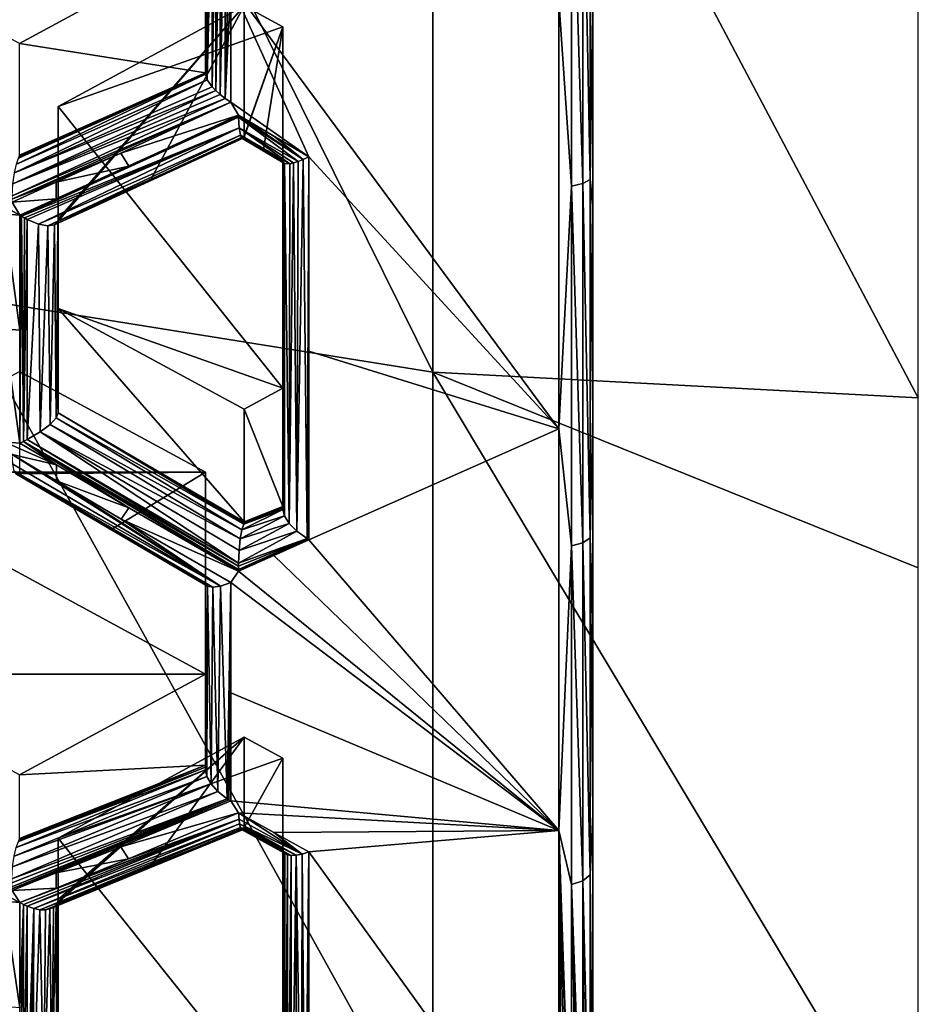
# Model space of a CAD drawing. Header units: metres. Extents: x -27 to 80, y -171 to 27.
# Tile 14 of 117: x -3 to 0, y -164 to -161. Entities that reach past the tile are written whole.
import ezdxf

# ---------------------------------------------------------------- set-up
doc = ezdxf.new("R2010")
doc.units = ezdxf.units.M
doc.layers.add('solid_509380_SW0003', color=7, linetype='CONTINUOUS')

msp = doc.modelspace()

# ---------------------------------------------------------------- linework, layer by layer
at = {"layer": 'solid_509380_SW0003'}
for points in [[(-1.05, -164.431061, 222.150513), (-1.05, -156.373215, 218.630753), (-1.05, -156.18457, 219.149033)], [(-1.05, -164.431061, 222.150513), (-1.05, -156.18457, 219.149033), (1.05, -164.431061, 222.150513)], [(1.05, -156.18457, 219.149033), (1.05, -164.431061, 222.150513), (-1.05, -156.18457, 219.149033)], [(-1.05, -164.431061, 222.150513), (-1.05, -157.866531, 218.679565), (-1.05, -156.373215, 218.630753)], [(-1.05, -164.431061, 222.150513), (-1.05, -158.610275, 218.774857), (-1.05, -157.866531, 218.679565)], [(-1.05, -164.431061, 222.150513), (-1.05, -159.346786, 218.917099), (-1.05, -158.610275, 218.774857)], [(-1.566314, -162.019165, 245.080048), (-1.566314, -159.139847, 248.626984), (-3.105829, -158.911575, 248.422852)], [(-3.105829, -161.772476, 244.898605), (-1.566314, -162.019165, 245.080048), (-3.105829, -158.911575, 248.422852)], [(0, -162.101868, 245.140884), (0, -160.05072, 247.737091), (-1.566314, -159.139847, 248.626984)], [(-1.566314, -162.019165, 245.080048), (0, -162.101868, 245.140884), (-1.566314, -159.139847, 248.626984)], [(-1.05, -164.431061, 222.150513), (-1.05, -160.072571, 219.105606), (-1.05, -159.346786, 218.917099)], [(-1.05, -164.431061, 222.150513), (-1.05, -160.784698, 219.339554), (-1.05, -160.072571, 219.105606)], [(-1.118612, -160.203217, 219.045547), (-1.118612, -161.419128, 219.488098), (-1.159664, -160.818741, 219.246033)], [(-1.082824, -160.197159, 219.065506), (-1.082824, -161.410934, 219.507294), (-1.118612, -160.203217, 219.045547)], [(-1.082824, -161.410934, 219.507294), (-1.118612, -161.419128, 219.488098), (-1.118612, -160.203217, 219.045547)], [(-1.058565, -160.187393, 219.097641), (-1.058565, -161.397751, 219.538177), (-1.082824, -160.197159, 219.065506)], [(-1.058565, -161.397751, 219.538177), (-1.082824, -161.410934, 219.507294), (-1.082824, -160.197159, 219.065506)], [(-1.05, -160.784698, 219.339554), (-1.058565, -161.397751, 219.538177), (-1.058565, -160.187393, 219.097641)], [(-2.236281, -160.390396, 219.263), (-2.23628, -161.135956, 219.534363), (-2.252621, -161.123474, 219.538132)], [(-2.25262, -160.397537, 219.273911), (-2.236281, -160.390396, 219.263), (-2.252621, -161.123474, 219.538132)], [(-2.236281, -160.390396, 219.263), (-2.218488, -160.381836, 219.254852), (-2.23628, -161.135956, 219.534363)], [(-2.218488, -160.381836, 219.254852), (-2.218488, -160.767197, 219.387634), (-2.23628, -161.135956, 219.534363)], [(-2.3, -160.404007, 219.37204), (-2.3, -161.053116, 219.614944), (-2.3, -160.402069, 219.377975)], [(-2.3, -160.633331, 220.76825), (-2.3, -160.402069, 219.377975), (-2.3, -161.053116, 219.614944)], [(-2.3, -160.404007, 219.37204), (-2.3, -161.05545, 219.609146), (-2.3, -161.053116, 219.614944)], [(-2.3, -160.404007, 219.37204), (-2.3, -160.405487, 219.366043), (-2.3, -161.05545, 219.609146)], [(-2.3, -160.405487, 219.366043), (-2.3, -161.058167, 219.603607), (-2.3, -161.05545, 219.609146)], [(-2.3, -160.733582, 219.47998), (-2.3, -161.058167, 219.603607), (-2.3, -160.405487, 219.366043)], [(-2.294852, -160.409286, 219.333939), (-2.294852, -161.075882, 219.576569), (-2.3, -161.058167, 219.603607)], [(-2.294852, -160.409286, 219.333939), (-2.3, -161.058167, 219.603607), (-2.3, -160.733582, 219.47998)], [(-2.278983, -160.406876, 219.301926), (-2.278983, -161.098328, 219.553589), (-2.294852, -161.075882, 219.576569)], [(-2.294852, -160.409286, 219.333939), (-2.278983, -160.406876, 219.301926), (-2.294852, -161.075882, 219.576569)], [(-2.267009, -160.403076, 219.287094), (-2.267009, -161.110748, 219.544678), (-2.278983, -161.098328, 219.553589)], [(-2.278983, -160.406876, 219.301926), (-2.267009, -160.403076, 219.287094), (-2.278983, -161.098328, 219.553589)], [(-2.25262, -160.397537, 219.273911), (-2.252621, -161.123474, 219.538132), (-2.267009, -161.110748, 219.544678)], [(-2.267009, -160.403076, 219.287094), (-2.25262, -160.397537, 219.273911), (-2.267009, -161.110748, 219.544678)], [(-3.5, -160.633331, 220.76825), (-2.3, -160.633331, 220.76825), (-2.9, -160.958862, 220.886734)], [(-2.9, -160.958862, 220.886734), (-2.3, -160.633331, 220.76825), (-2.3, -161.053116, 219.614944)], [(-2.218488, -160.767197, 219.387634), (-2.218488, -161.147751, 219.53363), (-2.23628, -161.135956, 219.534363)], [(-2.218488, -160.767197, 219.387634), (-1.159664, -160.818741, 219.246033), (-1.159664, -162.202118, 219.851105)], [(-1.966387, -161.324661, 219.558258), (-2.218488, -160.767197, 219.387634), (-1.159664, -162.202118, 219.851105)], [(-1.966387, -161.324661, 219.558258), (-2.218488, -161.147751, 219.53363), (-2.218488, -160.767197, 219.387634)], [(-1.05, -160.784698, 219.339554), (-1.05, -161.480606, 219.618088), (-1.058565, -161.397751, 219.538177)], [(-1.05, -164.431061, 222.150513), (-1.05, -161.480606, 219.618088), (-1.05, -160.784698, 219.339554)], [(-2.175, -160.836792, 220.8423), (-2.775429, -161.528809, 219.954559), (-2.776709, -161.532623, 219.946243)], [(-2.175, -160.836792, 220.8423), (-2.776709, -161.532623, 219.946243), (-2.476829, -161.39743, 219.811462)], [(-2.175, -160.836792, 220.8423), (-2.775, -161.525406, 219.963181), (-2.775429, -161.528809, 219.954559)], [(-2.775, -161.162308, 220.960785), (-2.775, -161.525406, 219.963181), (-2.175, -160.836792, 220.8423)], [(-2.775, -161.162308, 220.960785), (-2.175, -160.836792, 220.8423), (-2.05, -160.904602, 220.866989)], [(-2.175, -160.836792, 220.8423), (-2.476829, -161.39743, 219.811462), (-2.175, -161.257614, 219.686081)], [(-2.175, -160.836792, 220.8423), (-2.175, -161.257614, 219.686081), (-2.05, -160.904602, 220.866989)], [(-1.118612, -161.419128, 219.488098), (-1.159664, -162.202118, 219.851105), (-1.159664, -160.818741, 219.246033)], [(-2.775, -161.162308, 220.960785), (-2.05, -160.904602, 220.866989), (-2.05, -162.071045, 221.291534)], [(-2.05, -160.904602, 220.866989), (-2.175, -161.257614, 219.686081), (-2.175423, -161.260574, 219.677261)], [(-2.05, -160.904602, 220.866989), (-2.175423, -161.260574, 219.677261), (-2.113362, -161.300674, 219.671814)], [(-2.05, -160.904602, 220.866989), (-2.113362, -161.300674, 219.671814), (-2.05, -161.338257, 219.675552)], [(-2.05, -162.071045, 221.291534), (-2.05, -160.904602, 220.866989), (-2.05, -161.338257, 219.675552)], [(-2.9, -160.958862, 220.886734), (-2.3, -161.053116, 219.614944), (-2.9, -161.318726, 219.89801)], [(-2.3, -161.058167, 219.603607), (-2.910275, -161.347733, 219.851974), (-2.90298, -161.328659, 219.875732)], [(-2.3, -161.058167, 219.603607), (-2.294852, -161.075882, 219.576569), (-2.910275, -161.347733, 219.851974)], [(-2.90298, -161.328659, 219.875732), (-2.3, -161.053116, 219.614944), (-2.602469, -161.193207, 219.740631)], [(-2.900755, -161.32338, 219.886505), (-2.3, -161.053116, 219.614944), (-2.90298, -161.328659, 219.875732)], [(-2.3, -161.05545, 219.609146), (-2.90298, -161.328659, 219.875732), (-2.602469, -161.193207, 219.740631)], [(-2.3, -161.05545, 219.609146), (-2.3, -161.058167, 219.603607), (-2.90298, -161.328659, 219.875732)], [(-2.9, -161.318726, 219.89801), (-2.3, -161.053116, 219.614944), (-2.900755, -161.32338, 219.886505)], [(-2.3, -161.05545, 219.609146), (-2.602469, -161.193207, 219.740631), (-2.3, -161.053116, 219.614944)], [(-2.294852, -161.075882, 219.576569), (-2.916795, -161.376007, 219.835022), (-2.910275, -161.347733, 219.851974)], [(-2.294852, -161.075882, 219.576569), (-2.278983, -161.098328, 219.553589), (-2.916795, -161.376007, 219.835022)], [(-2.267009, -161.110748, 219.544678), (-2.9217, -161.411346, 219.827637), (-2.916795, -161.376007, 219.835022)], [(-2.267009, -161.110748, 219.544678), (-2.252621, -161.123474, 219.538132), (-2.9217, -161.411346, 219.827637)], [(-2.252621, -161.123474, 219.538132), (-2.23628, -161.135956, 219.534363), (-2.9217, -161.411346, 219.827637)], [(-2.278983, -161.098328, 219.553589), (-2.267009, -161.110748, 219.544678), (-2.916795, -161.376007, 219.835022)], [(-2.218488, -161.147751, 219.53363), (-2.9244, -161.460678, 219.835007), (-2.92423, -161.45076, 219.83194)], [(-2.218488, -161.147751, 219.53363), (-2.572758, -161.31221, 219.67984), (-2.9244, -161.460678, 219.835007)], [(-2.23628, -161.135956, 219.534363), (-2.92423, -161.45076, 219.83194), (-2.9217, -161.411346, 219.827637)], [(-2.23628, -161.135956, 219.534363), (-2.218488, -161.147751, 219.53363), (-2.92423, -161.45076, 219.83194)], [(-2.193277, -161.18985, 219.545624), (-2.572758, -161.31221, 219.67984), (-2.218488, -161.147751, 219.53363)], [(-2.193277, -161.18985, 219.545624), (-2.218488, -161.147751, 219.53363), (-1.966387, -161.324661, 219.558258)], [(-2.775, -161.162308, 220.960785), (-2.775, -162.150513, 220.271393), (-2.775, -161.840286, 220.112564)], [(-2.775, -161.162308, 220.960785), (-2.775, -161.813339, 221.197739), (-2.775, -162.150513, 220.271393)], [(-2.775, -161.162308, 220.960785), (-2.775, -161.840286, 220.112564), (-2.775, -161.525406, 219.963181)], [(-2.775, -161.162308, 220.960785), (-2.05, -162.071045, 221.291534), (-2.775, -161.813339, 221.197739)], [(-2.547547, -161.354324, 219.691803), (-2.572758, -161.31221, 219.67984), (-2.193277, -161.18985, 219.545624)], [(-2.547547, -161.354324, 219.691803), (-2.193277, -161.18985, 219.545624), (-2.193252, -161.192978, 219.546951)], [(-2.079914, -161.257462, 219.551254), (-2.193277, -161.18985, 219.545624), (-1.966387, -161.324661, 219.558258)], [(-2.193277, -161.18985, 219.545624), (-1.984597, -161.332901, 219.566971), (-2.193252, -161.192978, 219.546951)], [(-2.079914, -161.257462, 219.551254), (-1.984597, -161.332901, 219.566971), (-2.193277, -161.18985, 219.545624)], [(-2.193252, -161.192978, 219.546951), (-2.896294, -161.514297, 219.850876), (-2.89916, -161.512482, 219.8508)], [(-2.781352, -161.460068, 219.795975), (-2.193252, -161.192978, 219.546951), (-2.89916, -161.512482, 219.8508)], [(-2.193252, -161.192978, 219.546951), (-2.19321, -161.19606, 219.54834), (-2.896294, -161.514297, 219.850876)], [(-2.19321, -161.19606, 219.54834), (-2.89341, -161.516083, 219.851044), (-2.896294, -161.514297, 219.850876)], [(-2.19321, -161.19606, 219.54834), (-2.191372, -161.230789, 219.571915), (-2.89341, -161.516083, 219.851044)], [(-2.781352, -161.460068, 219.795975), (-2.547547, -161.354324, 219.691803), (-2.193252, -161.192978, 219.546951)], [(-2.193252, -161.192978, 219.546951), (-1.984597, -161.332901, 219.566971), (-2.19321, -161.19606, 219.54834)], [(-2.19321, -161.19606, 219.54834), (-1.984597, -161.332901, 219.566971), (-2.001349, -161.339417, 219.578415)], [(-2.19321, -161.19606, 219.54834), (-2.001349, -161.339417, 219.578415), (-2.191372, -161.230789, 219.571915)], [(-2.191372, -161.230789, 219.571915), (-2.884225, -161.521454, 219.852051), (-2.89341, -161.516083, 219.851044)], [(-2.191372, -161.230789, 219.571915), (-2.875, -161.526382, 219.853821), (-2.884225, -161.521454, 219.852051)], [(-2.191372, -161.230789, 219.571915), (-2.83871, -161.541214, 219.868011), (-2.875, -161.526382, 219.853821)], [(-2.191372, -161.230789, 219.571915), (-2.187508, -161.254257, 219.602951), (-2.83871, -161.541214, 219.868011)], [(-2.187508, -161.254257, 219.602951), (-2.808722, -161.546661, 219.890579), (-2.83871, -161.541214, 219.868011)], [(-2.187508, -161.254257, 219.602951), (-2.182379, -161.264786, 219.636398), (-2.808722, -161.546661, 219.890579)], [(-2.191372, -161.230789, 219.571915), (-2.001349, -161.339417, 219.578415), (-2.016121, -161.344025, 219.592087)], [(-2.191372, -161.230789, 219.571915), (-2.016121, -161.344025, 219.592087), (-2.028418, -161.34668, 219.6073)], [(-2.191372, -161.230789, 219.571915), (-2.028418, -161.34668, 219.6073), (-2.187508, -161.254257, 219.602951)], [(-2.187508, -161.254257, 219.602951), (-2.028418, -161.34668, 219.6073), (-2.044712, -161.346359, 219.639725)], [(-2.187508, -161.254257, 219.602951), (-2.044712, -161.346359, 219.639725), (-2.182379, -161.264786, 219.636398)], [(-2.182379, -161.264786, 219.636398), (-2.787765, -161.543365, 219.917633), (-2.808722, -161.546661, 219.890579)], [(-2.175, -161.257614, 219.686081), (-2.476829, -161.39743, 219.811462), (-2.787765, -161.543365, 219.917633)], [(-2.175423, -161.260574, 219.677261), (-2.175, -161.257614, 219.686081), (-2.787765, -161.543365, 219.917633)], [(-2.176672, -161.262985, 219.668503), (-2.175423, -161.260574, 219.677261), (-2.787765, -161.543365, 219.917633)], [(-2.182379, -161.264786, 219.636398), (-2.176672, -161.262985, 219.668503), (-2.787765, -161.543365, 219.917633)], [(-2.113362, -161.300674, 219.671814), (-2.176672, -161.262985, 219.668503), (-2.182379, -161.264786, 219.636398)], [(-2.182379, -161.264786, 219.636398), (-2.044712, -161.346359, 219.639725), (-2.05, -161.339554, 219.671707)], [(-2.05, -161.338928, 219.67363), (-2.182379, -161.264786, 219.636398), (-2.05, -161.339554, 219.671707)], [(-2.05, -161.338257, 219.675552), (-2.113362, -161.300674, 219.671814), (-2.182379, -161.264786, 219.636398)], [(-2.05, -161.338928, 219.67363), (-2.05, -161.338257, 219.675552), (-2.182379, -161.264786, 219.636398)], [(-2.113362, -161.300674, 219.671814), (-2.175423, -161.260574, 219.677261), (-2.176672, -161.262985, 219.668503)], [(-2.079914, -161.257462, 219.551254), (-1.966387, -161.324661, 219.558258), (-1.984597, -161.332901, 219.566971)], [(-2.89916, -161.512482, 219.8508), (-3.303892, -161.287704, 219.870255), (-2.92437, -161.470367, 219.838852)], [(-2.89916, -161.512482, 219.8508), (-2.94958, -161.508133, 219.862732), (-3.303892, -161.287704, 219.870255)], [(-2.572758, -161.31221, 219.67984), (-2.781353, -161.406662, 219.772476), (-2.9244, -161.460678, 219.835007)], [(-2.547547, -161.354324, 219.691803), (-2.781353, -161.406662, 219.772476), (-2.572758, -161.31221, 219.67984)], [(-2.05, -161.338257, 219.675552), (-2.05, -161.908569, 219.932571), (-2.05, -162.462875, 220.223389)], [(-2.05, -161.338928, 219.67363), (-2.05, -161.908569, 219.932571), (-2.05, -161.338257, 219.675552)], [(-2.05, -162.457108, 220.232971), (-2.05, -161.338257, 219.675552), (-2.05, -162.462875, 220.223389)], [(-2.05, -162.452515, 220.243469), (-2.05, -161.338257, 219.675552), (-2.05, -162.457108, 220.232971)], [(-2.05, -162.071045, 221.291534), (-2.05, -161.338257, 219.675552), (-2.05, -162.452515, 220.243469)], [(-2.05, -161.338928, 219.67363), (-2.05, -161.339554, 219.671707), (-2.05, -161.908569, 219.932571)], [(-2.044712, -161.346359, 219.639725), (-2.05, -161.908569, 219.932571), (-2.05, -161.339554, 219.671707)], [(-2.044712, -161.346359, 219.639725), (-2.05, -162.462875, 220.223389), (-2.05, -161.908569, 219.932571)], [(-2.044712, -161.346359, 219.639725), (-2.04506, -162.483047, 220.199112), (-2.05, -162.462875, 220.223389)], [(-2.044712, -161.346359, 219.639725), (-2.029842, -162.507141, 220.179169), (-2.04506, -162.483047, 220.199112)], [(-2.044712, -161.346359, 219.639725), (-2.028418, -161.34668, 219.6073), (-2.029842, -162.507141, 220.179169)], [(-2.016121, -161.344025, 219.592087), (-2.00496, -162.532562, 220.166687), (-2.029842, -162.507141, 220.179169)], [(-2.028418, -161.34668, 219.6073), (-2.016121, -161.344025, 219.592087), (-2.029842, -162.507141, 220.179169)], [(-2.016121, -161.344025, 219.592087), (-2.001349, -161.339417, 219.578415), (-2.00496, -162.532562, 220.166687)], [(-1.984597, -161.332901, 219.566971), (-1.972161, -162.556442, 220.164124), (-2.00496, -162.532562, 220.166687)], [(-2.001349, -161.339417, 219.578415), (-1.984597, -161.332901, 219.566971), (-2.00496, -162.532562, 220.166687)], [(-1.984597, -161.332901, 219.566971), (-1.966387, -161.324661, 219.558258), (-1.972161, -162.556442, 220.164124)], [(-1.966387, -161.324661, 219.558258), (-1.969283, -162.558197, 220.164398), (-1.972161, -162.556442, 220.164124)], [(-1.966387, -161.324661, 219.558258), (-1.966387, -161.951096, 219.843552), (-1.969283, -162.558197, 220.164398)], [(-1.966387, -161.324661, 219.558258), (-1.159664, -162.202118, 219.851105), (-1.966387, -161.951096, 219.843552)], [(-2.781352, -161.460068, 219.795975), (-2.781353, -161.406662, 219.772476), (-2.547547, -161.354324, 219.691803)], [(-2.781353, -161.406662, 219.772476), (-2.92437, -161.470367, 219.838852), (-2.9244, -161.460678, 219.835007)], [(-2.781352, -161.460068, 219.795975), (-2.92437, -161.470367, 219.838852), (-2.781353, -161.406662, 219.772476)], [(-2.476829, -161.39743, 219.811462), (-2.776709, -161.532623, 219.946243), (-2.787765, -161.543365, 219.917633)], [(-1.082824, -161.410934, 219.507294), (-1.082824, -162.569778, 220.077835), (-1.118612, -161.419128, 219.488098)], [(-1.058565, -161.397751, 219.538177), (-1.058565, -162.553329, 220.107117), (-1.082824, -161.410934, 219.507294)], [(-1.058565, -162.553329, 220.107117), (-1.082824, -162.569778, 220.077835), (-1.082824, -161.410934, 219.507294)], [(-1.05, -162.157745, 219.940201), (-1.058565, -162.553329, 220.107117), (-1.058565, -161.397751, 219.538177)], [(-1.05, -161.480606, 219.618088), (-1.05, -162.157745, 219.940201), (-1.058565, -161.397751, 219.538177)], [(-1.118612, -161.419128, 219.488098), (-1.118612, -162.580002, 220.059631), (-1.159664, -162.202118, 219.851105)], [(-1.082824, -162.569778, 220.077835), (-1.118612, -162.580002, 220.059631), (-1.118612, -161.419128, 219.488098)], [(-2.781352, -161.460068, 219.795975), (-2.89916, -161.512482, 219.8508), (-2.92437, -161.470367, 219.838852)], [(-2.89916, -161.883377, 220.025635), (-2.94958, -161.879028, 220.037613), (-2.94958, -161.508133, 219.862732)], [(-2.89916, -161.883377, 220.025635), (-2.94958, -161.508133, 219.862732), (-2.89916, -161.512482, 219.8508)], [(-1.05, -164.431061, 222.150513), (-1.05, -162.157745, 219.940201), (-1.05, -161.480606, 219.618088)], [(-2.89916, -161.883377, 220.025635), (-2.89916, -161.512482, 219.8508), (-2.896294, -161.514297, 219.850876)], [(-2.89916, -162.247894, 220.213409), (-2.896294, -161.514297, 219.850876), (-2.89341, -161.516083, 219.851044)], [(-2.89916, -162.247894, 220.213409), (-2.89916, -161.883377, 220.025635), (-2.896294, -161.514297, 219.850876)], [(-2.887142, -162.242493, 220.207977), (-2.89916, -162.247894, 220.213409), (-2.89341, -161.516083, 219.851044)], [(-2.887142, -162.242493, 220.207977), (-2.89341, -161.516083, 219.851044), (-2.884225, -161.521454, 219.852051)], [(-2.887142, -162.242493, 220.207977), (-2.884225, -161.521454, 219.852051), (-2.875, -161.526382, 219.853821)], [(-2.887142, -162.242493, 220.207977), (-2.875, -161.526382, 219.853821), (-2.875, -162.236496, 220.203934)], [(-2.875, -161.526382, 219.853821), (-2.83871, -161.541214, 219.868011), (-2.875, -162.236496, 220.203934)], [(-2.787765, -161.543365, 219.917633), (-2.776709, -161.532623, 219.946243), (-2.781798, -162.166519, 220.238861)], [(-2.775, -161.525406, 219.963181), (-2.775, -161.840286, 220.112564), (-2.781798, -162.166519, 220.238861)], [(-2.775429, -161.528809, 219.954559), (-2.775, -161.525406, 219.963181), (-2.781798, -162.166519, 220.238861)], [(-2.776709, -161.532623, 219.946243), (-2.775429, -161.528809, 219.954559), (-2.781798, -162.166519, 220.238861)], [(-2.83871, -161.541214, 219.868011), (-2.833839, -162.212265, 220.201019), (-2.875, -162.236496, 220.203934)], [(-2.83871, -161.541214, 219.868011), (-2.808722, -161.546661, 219.890579), (-2.833839, -162.212265, 220.201019)], [(-2.808722, -161.546661, 219.890579), (-2.801699, -162.187744, 220.214157), (-2.833839, -162.212265, 220.201019)], [(-2.808722, -161.546661, 219.890579), (-2.787765, -161.543365, 219.917633), (-2.801699, -162.187744, 220.214157)], [(-2.787765, -161.543365, 219.917633), (-2.781798, -162.166519, 220.238861), (-2.801699, -162.187744, 220.214157)], [(-1.566314, -164.54747, 241.274948), (-1.566314, -162.019165, 245.080048), (-3.105829, -161.772476, 244.898605)], [(-3.105829, -164.284607, 241.117828), (-1.566314, -164.54747, 241.274948), (-3.105829, -161.772476, 244.898605)], [(-2.775, -161.813339, 221.197739), (-2.175, -162.501953, 220.318619), (-2.775, -162.150513, 220.271393)], [(-2.775, -161.813339, 221.197739), (-2.175, -162.13887, 221.316223), (-2.175, -162.501953, 220.318619)], [(-2.775, -161.813339, 221.197739), (-2.05, -162.071045, 221.291534), (-2.175, -162.13887, 221.316223)], [(-2.775, -161.840286, 220.112564), (-2.775, -162.150513, 220.271393), (-2.781798, -162.166519, 220.238861)], [(-2.89916, -162.247894, 220.213409), (-2.94958, -162.243515, 220.225449), (-2.94958, -161.879028, 220.037613)], [(-2.89916, -162.247894, 220.213409), (-2.94958, -161.879028, 220.037613), (-2.89916, -161.883377, 220.025635)], [(-1.966387, -161.951096, 219.843552), (-1.966387, -162.559891, 220.164764), (-1.969283, -162.558197, 220.164398)], [(-1.966387, -161.951096, 219.843552), (-1.159664, -162.202118, 219.851105), (-1.966387, -162.559891, 220.164764)], [(-2.9, -162.0168, 221.27179), (-2.3, -162.342316, 221.390274), (-3.5, -162.342316, 221.390274)], [(-2.9, -162.0168, 221.27179), (-2.9, -162.340927, 220.381241), (-2.3, -162.342316, 221.390274)], [(0, -162.650955, 244.378845), (0, -162.101868, 245.140884), (-1.566314, -162.019165, 245.080048)], [(0, -164.63559, 241.327621), (0, -162.650955, 244.378845), (-1.566314, -162.019165, 245.080048)], [(-1.566314, -164.54747, 241.274948), (0, -164.63559, 241.327621), (-1.566314, -162.019165, 245.080048)], [(-2.175, -162.13887, 221.316223), (-2.05, -162.071045, 221.291534), (-2.05, -162.452515, 220.243469)], [(-2.175, -162.13887, 221.316223), (-2.05, -162.452515, 220.243469), (-2.175, -162.501953, 220.318619)], [(-2.182509, -162.528473, 220.276184), (-2.801699, -162.187744, 220.214157), (-2.781798, -162.166519, 220.238861)], [(-2.176709, -162.509171, 220.301682), (-2.781798, -162.166519, 220.238861), (-2.775, -162.150513, 220.271393)], [(-2.176709, -162.509171, 220.301682), (-2.182509, -162.528473, 220.276184), (-2.781798, -162.166519, 220.238861)], [(-2.175429, -162.505356, 220.309998), (-2.176709, -162.509171, 220.301682), (-2.775, -162.150513, 220.271393)], [(-2.475496, -162.327759, 220.289993), (-2.175429, -162.505356, 220.309998), (-2.775, -162.150513, 220.271393)], [(-2.475496, -162.327759, 220.289993), (-2.775, -162.150513, 220.271393), (-2.175, -162.501953, 220.318619)], [(-1.05, -162.157745, 219.940201), (-1.05, -162.813385, 220.304672), (-1.058565, -162.553329, 220.107117)], [(-1.05, -164.431061, 222.150513), (-1.05, -162.813385, 220.304672), (-1.05, -162.157745, 219.940201)], [(-2.187653, -162.55751, 220.258499), (-2.833839, -162.212265, 220.201019), (-2.801699, -162.187744, 220.214157)], [(-2.182509, -162.528473, 220.276184), (-2.187653, -162.55751, 220.258499), (-2.801699, -162.187744, 220.214157)], [(-1.966387, -162.559891, 220.164764), (-1.159664, -162.202118, 219.851105), (-1.159664, -163.498093, 220.62587)], [(-1.118612, -162.580002, 220.059631), (-1.159664, -163.498093, 220.62587), (-1.159664, -162.202118, 219.851105)], [(-2.193489, -162.645691, 220.261246), (-2.887142, -162.242493, 220.207977), (-2.875, -162.236496, 220.203934)], [(-2.193409, -162.635742, 220.257584), (-2.875, -162.236496, 220.203934), (-2.833839, -162.212265, 220.201019)], [(-2.193489, -162.645691, 220.261246), (-2.875, -162.236496, 220.203934), (-2.193409, -162.635742, 220.257584)], [(-2.191533, -162.594559, 220.251389), (-2.193409, -162.635742, 220.257584), (-2.833839, -162.212265, 220.201019)], [(-2.187653, -162.55751, 220.258499), (-2.191533, -162.594559, 220.251389), (-2.833839, -162.212265, 220.201019)], [(-2.781207, -162.318359, 220.218887), (-2.92437, -162.284546, 220.240372), (-2.94958, -162.243515, 220.225449)], [(-2.781207, -162.318359, 220.218887), (-2.94958, -162.243515, 220.225449), (-2.89916, -162.247894, 220.213409)], [(-2.781207, -162.318359, 220.218887), (-2.89916, -162.247894, 220.213409), (-2.887142, -162.242493, 220.207977)], [(-2.546895, -162.456726, 220.234314), (-2.781207, -162.318359, 220.218887), (-2.887142, -162.242493, 220.207977)], [(-2.193277, -162.661377, 220.268951), (-2.546895, -162.456726, 220.234314), (-2.887142, -162.242493, 220.207977)], [(-2.193352, -162.658401, 220.267303), (-2.193277, -162.661377, 220.268951), (-2.887142, -162.242493, 220.207977)], [(-2.19341, -162.655411, 220.265717), (-2.193352, -162.658401, 220.267303), (-2.887142, -162.242493, 220.207977)], [(-2.193489, -162.645691, 220.261246), (-2.19341, -162.655411, 220.265717), (-2.887142, -162.242493, 220.207977)], [(-2.251233, -162.709473, 220.31691), (-2.921838, -162.316483, 220.26413), (-2.92437, -162.284546, 220.240372)], [(-2.781196, -162.370026, 220.247192), (-2.251233, -162.709473, 220.31691), (-2.92437, -162.284546, 220.240372)], [(-2.781207, -162.318359, 220.218887), (-2.781196, -162.370026, 220.247192), (-2.92437, -162.284546, 220.240372)], [(-2.251233, -162.709473, 220.31691), (-2.916892, -162.338303, 220.294098), (-2.921838, -162.316483, 220.26413)], [(-2.546895, -162.456726, 220.234314), (-2.781196, -162.370026, 220.247192), (-2.781207, -162.318359, 220.218887)], [(-2.475496, -162.327759, 220.289993), (-2.175, -162.501953, 220.318619), (-2.175429, -162.505356, 220.309998)], [(-3.5, -162.342316, 221.390274), (-2.3, -162.342316, 221.390274), (-2.3, -162.993347, 221.627228)], [(-3.5, -162.342316, 221.390274), (-2.3, -162.993347, 221.627228), (-3.5, -162.993347, 221.627228)], [(-2.276792, -162.713394, 220.344559), (-2.910301, -162.348694, 220.326462), (-2.916892, -162.338303, 220.294098)], [(-2.276792, -162.713394, 220.344559), (-2.916892, -162.338303, 220.294098), (-2.251233, -162.709473, 220.31691)], [(-2.601913, -162.526047, 220.375809), (-2.903017, -162.347809, 220.357224), (-2.910301, -162.348694, 220.326462)], [(-2.293227, -162.710205, 220.375061), (-2.910301, -162.348694, 220.326462), (-2.276792, -162.713394, 220.344559)], [(-2.299805, -162.701218, 220.404526), (-2.910301, -162.348694, 220.326462), (-2.293227, -162.710205, 220.375061)], [(-2.601913, -162.526047, 220.375809), (-2.910301, -162.348694, 220.326462), (-2.299805, -162.701218, 220.404526)], [(-2.3, -162.342316, 221.390274), (-2.900772, -162.344894, 220.369049), (-2.903017, -162.347809, 220.357224)], [(-2.3, -162.342316, 221.390274), (-2.903017, -162.347809, 220.357224), (-2.601913, -162.526047, 220.375809)], [(-2.3, -162.342316, 221.390274), (-2.9, -162.340927, 220.381241), (-2.900772, -162.344894, 220.369049)], [(-2.3, -162.342316, 221.390274), (-2.601913, -162.526047, 220.375809), (-2.3, -162.698944, 220.410431)], [(-2.3, -162.342316, 221.390274), (-2.3, -162.698944, 220.410431), (-2.3, -162.993347, 221.627228)], [(-2.781196, -162.370026, 220.247192), (-2.572107, -162.493393, 220.261215), (-2.251233, -162.709473, 220.31691)], [(-2.546895, -162.456726, 220.234314), (-2.572107, -162.493393, 220.261215), (-2.781196, -162.370026, 220.247192)], [(-2.193277, -162.661377, 220.268951), (-2.572107, -162.493393, 220.261215), (-2.546895, -162.456726, 220.234314)], [(-2.05, -162.452515, 220.243469), (-2.176709, -162.509171, 220.301682), (-2.175429, -162.505356, 220.309998)], [(-2.113403, -162.480942, 220.272369), (-2.176709, -162.509171, 220.301682), (-2.05, -162.452515, 220.243469)], [(-2.05, -162.457108, 220.232971), (-2.05, -162.462875, 220.223389), (-2.176709, -162.509171, 220.301682)], [(-2.113403, -162.480942, 220.272369), (-2.05, -162.457108, 220.232971), (-2.176709, -162.509171, 220.301682)], [(-2.05, -162.452515, 220.243469), (-2.175429, -162.505356, 220.309998), (-2.175, -162.501953, 220.318619)], [(-2.113403, -162.480942, 220.272369), (-2.05, -162.452515, 220.243469), (-2.05, -162.457108, 220.232971)], [(-2.572107, -162.493393, 220.261215), (-2.218488, -162.698059, 220.295837), (-2.251233, -162.709473, 220.31691)], [(-2.193277, -162.661377, 220.268951), (-2.218488, -162.698059, 220.295837), (-2.572107, -162.493393, 220.261215)], [(-2.187653, -162.55751, 220.258499), (-2.04506, -162.483047, 220.199112), (-2.029842, -162.507141, 220.179169)], [(-2.182509, -162.528473, 220.276184), (-2.04506, -162.483047, 220.199112), (-2.187653, -162.55751, 220.258499)], [(-2.182509, -162.528473, 220.276184), (-2.05, -162.462875, 220.223389), (-2.04506, -162.483047, 220.199112)], [(-2.176709, -162.509171, 220.301682), (-2.05, -162.462875, 220.223389), (-2.182509, -162.528473, 220.276184)], [(-2.191533, -162.594559, 220.251389), (-2.029842, -162.507141, 220.179169), (-2.00496, -162.532562, 220.166687)], [(-2.187653, -162.55751, 220.258499), (-2.029842, -162.507141, 220.179169), (-2.191533, -162.594559, 220.251389)], [(-2.601913, -162.526047, 220.375809), (-2.299951, -162.700058, 220.407471), (-2.3, -162.698944, 220.410431)], [(-2.601913, -162.526047, 220.375809), (-2.299805, -162.701218, 220.404526), (-2.299951, -162.700058, 220.407471)], [(-2.193489, -162.645691, 220.261246), (-2.193409, -162.635742, 220.257584), (-1.972161, -162.556442, 220.164124)], [(-2.193489, -162.645691, 220.261246), (-1.972161, -162.556442, 220.164124), (-2.19341, -162.655411, 220.265717)], [(-2.19341, -162.655411, 220.265717), (-1.972161, -162.556442, 220.164124), (-1.969283, -162.558197, 220.164398)], [(-2.193409, -162.635742, 220.257584), (-2.00496, -162.532562, 220.166687), (-1.972161, -162.556442, 220.164124)], [(-2.191533, -162.594559, 220.251389), (-2.00496, -162.532562, 220.166687), (-2.193409, -162.635742, 220.257584)], [(-1.058565, -162.553329, 220.107117), (-1.058565, -163.640564, 220.79776), (-1.082824, -162.569778, 220.077835)], [(-1.05, -163.444382, 220.709732), (-1.058565, -163.640564, 220.79776), (-1.058565, -162.553329, 220.107117)], [(-1.05, -162.813385, 220.304672), (-1.05, -163.444382, 220.709732), (-1.058565, -162.553329, 220.107117)], [(-2.19341, -162.655411, 220.265717), (-1.969283, -162.558197, 220.164398), (-2.193352, -162.658401, 220.267303)], [(-2.193352, -162.658401, 220.267303), (-1.969283, -162.558197, 220.164398), (-1.966387, -162.559891, 220.164764)], [(-2.079986, -162.610977, 220.216202), (-2.193352, -162.658401, 220.267303), (-1.966387, -162.559891, 220.164764)], [(-2.079986, -162.610977, 220.216202), (-1.966387, -162.559891, 220.164764), (-1.159664, -163.498093, 220.62587)], [(-1.118612, -162.580002, 220.059631), (-1.118612, -163.672211, 220.753448), (-1.159664, -163.498093, 220.62587)], [(-1.082824, -162.569778, 220.077835), (-1.082824, -163.66008, 220.770432), (-1.118612, -162.580002, 220.059631)], [(-1.082824, -163.66008, 220.770432), (-1.118612, -163.672211, 220.753448), (-1.118612, -162.580002, 220.059631)], [(-1.058565, -163.640564, 220.79776), (-1.082824, -163.66008, 220.770432), (-1.082824, -162.569778, 220.077835)], [(-2.079986, -162.610977, 220.216202), (-2.193277, -162.661377, 220.268951), (-2.193352, -162.658401, 220.267303)], [(-2.079986, -162.610977, 220.216202), (-1.159664, -163.498093, 220.62587), (-2.193277, -162.661377, 220.268951)], [(-2.193277, -162.661377, 220.268951), (-1.159664, -163.498093, 220.62587), (-2.218488, -162.698059, 220.295837)], [(-2.3, -162.698944, 220.410431), (-2.3, -163.29364, 220.806229), (-2.3, -163.286911, 220.820694)], [(-2.3, -162.993347, 221.627228), (-2.3, -162.698944, 220.410431), (-2.3, -163.286911, 220.820694)], [(-2.3, -162.698944, 220.410431), (-2.3, -163.302429, 220.793716), (-2.3, -163.29364, 220.806229)], [(-2.3, -163.003616, 220.597473), (-2.3, -163.302429, 220.793716), (-2.3, -162.698944, 220.410431)], [(-2.299951, -162.700058, 220.407471), (-2.3, -163.003616, 220.597473), (-2.3, -162.698944, 220.410431)], [(-2.299951, -162.700058, 220.407471), (-2.3, -163.302429, 220.793716), (-2.3, -163.003616, 220.597473)], [(-2.299951, -162.700058, 220.407471), (-2.299805, -162.701218, 220.404526), (-2.3, -163.302429, 220.793716)], [(-2.299805, -162.701218, 220.404526), (-2.295601, -163.323456, 220.772537), (-2.3, -163.302429, 220.793716)], [(-2.299805, -162.701218, 220.404526), (-2.293227, -162.710205, 220.375061), (-2.295601, -163.323456, 220.772537)], [(-2.293227, -162.710205, 220.375061), (-2.282072, -163.347549, 220.75531), (-2.295601, -163.323456, 220.772537)], [(-2.293227, -162.710205, 220.375061), (-2.276792, -162.713394, 220.344559), (-2.282072, -163.347549, 220.75531)], [(-2.276792, -162.713394, 220.344559), (-2.25982, -163.372421, 220.744431), (-2.282072, -163.347549, 220.75531)], [(-2.276792, -162.713394, 220.344559), (-2.251233, -162.709473, 220.31691), (-2.25982, -163.372421, 220.744431)], [(-2.251233, -162.709473, 220.31691), (-2.230123, -163.395569, 220.741806), (-2.25982, -163.372421, 220.744431)], [(-2.251233, -162.709473, 220.31691), (-2.218488, -162.698059, 220.295837), (-2.230123, -163.395569, 220.741806)], [(-2.218488, -162.698059, 220.295837), (-2.224352, -163.3992, 220.742325), (-2.230123, -163.395569, 220.741806)], [(-2.218488, -162.698059, 220.295837), (-2.218488, -163.054306, 220.513245), (-2.224352, -163.3992, 220.742325)], [(-2.218488, -162.698059, 220.295837), (-1.159664, -163.498093, 220.62587), (-2.218488, -163.054306, 220.513245)], [(-1.05, -164.431061, 222.150513), (-1.05, -163.444382, 220.709732), (-1.05, -162.813385, 220.304672)], [(-3.5, -162.993347, 221.627228), (-2.3, -162.993347, 221.627228), (-2.9, -163.318863, 221.745712)], [(-2.9, -163.318863, 221.745712), (-2.3, -162.993347, 221.627228), (-2.3, -163.286911, 220.820694)], [(-2.218488, -163.054306, 220.513245), (-2.218488, -163.402649, 220.743134), (-2.224352, -163.3992, 220.742325)], [(-2.218488, -163.054306, 220.513245), (-1.159664, -163.498093, 220.62587), (-2.218488, -163.402649, 220.743134)], [(-2.175, -163.196793, 221.701279), (-2.781705, -163.736526, 221.242554), (-2.479954, -163.615082, 221.066818)], [(-2.175, -163.196793, 221.701279), (-2.776736, -163.72789, 221.257904), (-2.781705, -163.736526, 221.242554)], [(-2.175, -163.196793, 221.701279), (-2.775, -163.720398, 221.275513), (-2.776736, -163.72789, 221.257904)], [(-2.775, -163.522324, 221.819763), (-2.775, -163.720398, 221.275513), (-2.175, -163.196793, 221.701279)], [(-2.775, -163.522324, 221.819763), (-2.175, -163.196793, 221.701279), (-2.05, -163.264618, 221.725967)], [(-2.175, -163.196793, 221.701279), (-2.479954, -163.615082, 221.066818), (-2.175, -163.488159, 220.900772)], [(-2.175, -163.196793, 221.701279), (-2.175, -163.488159, 220.900772), (-2.05, -163.264618, 221.725967)], [(-2.3, -163.286911, 220.820694), (-2.903157, -163.533905, 221.160217), (-2.900793, -163.528427, 221.171295)], [(-2.603158, -163.413116, 220.985672), (-2.903157, -163.533905, 221.160217), (-2.3, -163.286911, 220.820694)], [(-2.3, -163.286911, 220.820694), (-2.900793, -163.528427, 221.171295), (-2.9, -163.523697, 221.182953)], [(-2.9, -163.318863, 221.745712), (-2.3, -163.286911, 220.820694), (-2.9, -163.523697, 221.182953)], [(-2.775, -163.522324, 221.819763), (-2.05, -163.264618, 221.725967), (-2.05, -164.431061, 222.150513)], [(-2.3, -163.29364, 220.806229), (-2.603158, -163.413116, 220.985672), (-2.3, -163.286911, 220.820694)], [(-2.05, -163.264618, 221.725967), (-2.175, -163.488159, 220.900772), (-2.05, -163.558609, 220.918213)], [(-2.05, -163.264618, 221.725967), (-2.05, -163.558609, 220.918213), (-2.05, -164.085297, 221.317429)], [(-2.05, -163.264618, 221.725967), (-2.05, -164.085297, 221.317429), (-2.05, -164.565765, 221.780411)], [(-2.05, -164.431061, 222.150513), (-2.05, -163.264618, 221.725967), (-2.05, -164.565765, 221.780411)], [(-2.3, -163.302429, 220.793716), (-2.910691, -163.553085, 221.136734), (-2.903157, -163.533905, 221.160217)], [(-2.3, -163.302429, 220.793716), (-2.295601, -163.323456, 220.772537), (-2.910691, -163.553085, 221.136734)], [(-2.3, -163.29364, 220.806229), (-2.903157, -163.533905, 221.160217), (-2.603158, -163.413116, 220.985672)], [(-2.3, -163.29364, 220.806229), (-2.3, -163.302429, 220.793716), (-2.903157, -163.533905, 221.160217)], [(-2.282072, -163.347549, 220.75531), (-2.922308, -163.615204, 221.115005), (-2.917314, -163.580811, 221.120926)], [(-2.282072, -163.347549, 220.75531), (-2.25982, -163.372421, 220.744431), (-2.922308, -163.615204, 221.115005)], [(-2.295601, -163.323456, 220.772537), (-2.917314, -163.580811, 221.120926), (-2.910691, -163.553085, 221.136734)], [(-2.295601, -163.323456, 220.772537), (-2.282072, -163.347549, 220.75531), (-2.917314, -163.580811, 221.120926)], [(-2.25982, -163.372421, 220.744431), (-2.924926, -163.653793, 221.121063), (-2.922308, -163.615204, 221.115005)], [(-2.25982, -163.372421, 220.744431), (-2.230123, -163.395569, 220.741806), (-2.924926, -163.653793, 221.121063)], [(-2.230123, -163.395569, 220.741806), (-2.924927, -163.680145, 221.132813), (-2.925126, -163.667175, 221.126175)], [(-2.230123, -163.395569, 220.741806), (-2.925126, -163.667175, 221.126175), (-2.924926, -163.653793, 221.121063)], [(-2.230123, -163.395569, 220.741806), (-2.224352, -163.3992, 220.742325), (-2.924927, -163.680145, 221.132813)], [(-2.224352, -163.3992, 220.742325), (-2.924693, -163.686035, 221.136444), (-2.924927, -163.680145, 221.132813)], [(-2.224352, -163.3992, 220.742325), (-2.218488, -163.402649, 220.743134), (-2.924693, -163.686035, 221.136444)], [(-2.218488, -163.402649, 220.743134), (-2.573575, -163.550888, 220.935272), (-2.924693, -163.686035, 221.136444)], [(-2.193277, -163.441467, 220.76413), (-2.573575, -163.550888, 220.935272), (-2.218488, -163.402649, 220.743134)], [(-2.193277, -163.441467, 220.76413), (-2.218488, -163.402649, 220.743134), (-1.159664, -163.498093, 220.62587)], [(-2.548367, -163.589691, 220.956345), (-2.573575, -163.550888, 220.935272), (-2.193277, -163.441467, 220.76413)], [(-2.548367, -163.589691, 220.956345), (-2.193277, -163.441467, 220.76413), (-2.191924, -163.461288, 220.780609)], [(-2.079847, -163.504349, 220.782837), (-2.193277, -163.441467, 220.76413), (-1.159664, -163.498093, 220.62587)], [(-1.987872, -163.573975, 220.815567), (-2.191924, -163.461288, 220.780609), (-2.193277, -163.441467, 220.76413)], [(-2.079847, -163.504349, 220.782837), (-1.987872, -163.573975, 220.815567), (-2.193277, -163.441467, 220.76413)], [(-1.05, -163.444382, 220.709732), (-1.05, -164.619705, 221.632217), (-1.058565, -163.640564, 220.79776)], [(-1.05, -164.431061, 222.150513), (-1.05, -164.619705, 221.632217), (-1.05, -163.444382, 220.709732)], [(-2.89916, -163.73053, 221.16153), (-2.781536, -163.683945, 221.091003), (-2.191924, -163.461288, 220.780609)], [(-2.887147, -163.737106, 221.163712), (-2.89916, -163.73053, 221.16153), (-2.191924, -163.461288, 220.780609)], [(-2.887147, -163.737106, 221.163712), (-2.191924, -163.461288, 220.780609), (-2.875, -163.742706, 221.166992)], [(-2.191924, -163.461288, 220.780609), (-2.189796, -163.47699, 220.799774), (-2.875, -163.742706, 221.166992)], [(-2.189796, -163.47699, 220.799774), (-2.853786, -163.749954, 221.175308), (-2.875, -163.742706, 221.166992)], [(-2.189796, -163.47699, 220.799774), (-2.187032, -163.488174, 220.820633), (-2.853786, -163.749954, 221.175308)], [(-2.781536, -163.683945, 221.091003), (-2.548367, -163.589691, 220.956345), (-2.191924, -163.461288, 220.780609)], [(-1.987872, -163.573975, 220.815567), (-2.189796, -163.47699, 220.799774), (-2.191924, -163.461288, 220.780609)], [(-2.007007, -163.577942, 220.831116), (-2.187032, -163.488174, 220.820633), (-2.189796, -163.47699, 220.799774)], [(-1.987872, -163.573975, 220.815567), (-2.007007, -163.577942, 220.831116), (-2.189796, -163.47699, 220.799774)], [(-2.187032, -163.488174, 220.820633), (-2.834148, -163.753601, 221.186142), (-2.853786, -163.749954, 221.175308)], [(-2.187032, -163.488174, 220.820633), (-2.183807, -163.494598, 220.842056), (-2.834148, -163.753601, 221.186142)], [(-2.183807, -163.494598, 220.842056), (-2.816652, -163.753815, 221.198929), (-2.834148, -163.753601, 221.186142)], [(-2.183807, -163.494598, 220.842056), (-2.180308, -163.496338, 220.863037), (-2.816652, -163.753815, 221.198929)], [(-2.180308, -163.496338, 220.863037), (-2.80184, -163.750793, 221.212997), (-2.816652, -163.753815, 221.198929)], [(-2.180308, -163.496338, 220.863037), (-2.790098, -163.744888, 221.227768), (-2.80184, -163.750793, 221.212997)], [(-2.175, -163.488159, 220.900772), (-2.479954, -163.615082, 221.066818), (-2.790098, -163.744888, 221.227768)], [(-2.175447, -163.491257, 220.891495), (-2.175, -163.488159, 220.900772), (-2.790098, -163.744888, 221.227768)], [(-2.176752, -163.493759, 220.882416), (-2.175447, -163.491257, 220.891495), (-2.790098, -163.744888, 221.227768)], [(-2.180308, -163.496338, 220.863037), (-2.176752, -163.493759, 220.882416), (-2.790098, -163.744888, 221.227768)], [(-2.023108, -163.57869, 220.84874), (-2.183807, -163.494598, 220.842056), (-2.187032, -163.488174, 220.820633)], [(-2.007007, -163.577942, 220.831116), (-2.023108, -163.57869, 220.84874), (-2.187032, -163.488174, 220.820633)], [(-2.035631, -163.576416, 220.867477), (-2.180308, -163.496338, 220.863037), (-2.183807, -163.494598, 220.842056)], [(-2.023108, -163.57869, 220.84874), (-2.035631, -163.576416, 220.867477), (-2.183807, -163.494598, 220.842056)], [(-2.113932, -163.528534, 220.892944), (-2.176752, -163.493759, 220.882416), (-2.180308, -163.496338, 220.863037)], [(-2.044261, -163.571442, 220.886353), (-2.048919, -163.564346, 220.904297), (-2.180308, -163.496338, 220.863037)], [(-2.113932, -163.528534, 220.892944), (-2.180308, -163.496338, 220.863037), (-2.048919, -163.564346, 220.904297)], [(-2.035631, -163.576416, 220.867477), (-2.044261, -163.571442, 220.886353), (-2.180308, -163.496338, 220.863037)], [(-2.049726, -163.561371, 220.911102), (-2.175447, -163.491257, 220.891495), (-2.176752, -163.493759, 220.882416)], [(-2.049726, -163.561371, 220.911102), (-2.176752, -163.493759, 220.882416), (-2.113932, -163.528534, 220.892944)], [(-2.05, -163.558609, 220.918213), (-2.175, -163.488159, 220.900772), (-2.175447, -163.491257, 220.891495)], [(-2.049726, -163.561371, 220.911102), (-2.05, -163.558609, 220.918213), (-2.175447, -163.491257, 220.891495)], [(-2.079847, -163.504349, 220.782837), (-1.159664, -163.498093, 220.62587), (-1.966387, -163.566742, 220.802963)], [(-2.079847, -163.504349, 220.782837), (-1.966387, -163.566742, 220.802963), (-1.987872, -163.573975, 220.815567)], [(-1.966387, -163.566742, 220.802963), (-1.159664, -163.498093, 220.62587), (-1.159664, -164.685974, 221.557953)], [(-1.154848, -164.686203, 221.557693), (-1.159664, -164.685974, 221.557953), (-1.159664, -163.498093, 220.62587)], [(-1.15, -164.686279, 221.557602), (-1.154848, -164.686203, 221.557693), (-1.159664, -163.498093, 220.62587)], [(-1.136091, -164.685623, 221.558319), (-1.15, -164.686279, 221.557602), (-1.159664, -163.498093, 220.62587)], [(-1.123865, -164.683975, 221.560196), (-1.136091, -164.685623, 221.558319), (-1.159664, -163.498093, 220.62587)], [(-1.118856, -164.682968, 221.56131), (-1.123865, -164.683975, 221.560196), (-1.159664, -163.498093, 220.62587)], [(-1.118612, -163.672211, 220.753448), (-1.118856, -164.682968, 221.56131), (-1.159664, -163.498093, 220.62587)], [(-2.89916, -163.73053, 221.16153), (-3.303259, -163.520752, 221.140869), (-2.92437, -163.691757, 221.140381)], [(-2.89916, -163.73053, 221.16153), (-2.94958, -163.725998, 221.173981), (-3.303259, -163.520752, 221.140869)], [(-2.775, -163.522324, 221.819763), (-2.775, -164.173355, 222.056717), (-2.775, -163.720398, 221.275513)], [(-2.775, -163.522324, 221.819763), (-2.05, -164.431061, 222.150513), (-2.775, -164.173355, 222.056717)], [(-2.049726, -163.561371, 220.911102), (-2.113932, -163.528534, 220.892944), (-2.048919, -163.564346, 220.904297)], [(-2.573575, -163.550888, 220.935272), (-2.781552, -163.635101, 221.055008), (-2.924693, -163.686035, 221.136444)], [(-2.548367, -163.589691, 220.956345), (-2.781552, -163.635101, 221.055008), (-2.573575, -163.550888, 220.935272)], [(-2.049726, -163.561371, 220.911102), (-2.05, -164.085297, 221.317429), (-2.05, -163.558609, 220.918213)], [(-2.049726, -163.561371, 220.911102), (-2.048919, -163.564346, 220.904297), (-2.05, -164.588577, 221.745544)], [(-2.049726, -163.561371, 220.911102), (-2.05, -164.588577, 221.745544), (-2.05, -164.085297, 221.317429)], [(-2.048339, -164.602585, 221.733734), (-2.05, -164.588577, 221.745544), (-2.048919, -163.564346, 220.904297)], [(-2.048339, -164.602585, 221.733734), (-2.048919, -163.564346, 220.904297), (-2.044261, -163.571442, 220.886353)], [(-2.04324, -164.617813, 221.723236), (-2.048339, -164.602585, 221.733734), (-2.044261, -163.571442, 220.886353)], [(-2.04324, -164.617813, 221.723236), (-2.044261, -163.571442, 220.886353), (-2.035631, -163.576416, 220.867477)], [(-1.978293, -164.68692, 221.705139), (-1.987872, -163.573975, 220.815567), (-1.966387, -163.566742, 220.802963)], [(-1.966387, -164.143936, 221.237991), (-1.978293, -164.68692, 221.705139), (-1.966387, -163.566742, 220.802963)], [(-1.966387, -164.143936, 221.237991), (-1.966387, -163.566742, 220.802963), (-1.159664, -164.685974, 221.557953)], [(-2.781536, -163.683945, 221.091003), (-2.781552, -163.635101, 221.055008), (-2.548367, -163.589691, 220.956345)], [(-2.034669, -164.633698, 221.714569), (-2.04324, -164.617813, 221.723236), (-2.035631, -163.576416, 220.867477)], [(-2.034669, -164.633698, 221.714569), (-2.035631, -163.576416, 220.867477), (-2.023108, -163.57869, 220.84874)], [(-2.022726, -164.649673, 221.708206), (-2.034669, -164.633698, 221.714569), (-2.023108, -163.57869, 220.84874)], [(-2.022726, -164.649673, 221.708206), (-2.023108, -163.57869, 220.84874), (-2.007007, -163.577942, 220.831116)], [(-2.007647, -164.665115, 221.704559), (-2.022726, -164.649673, 221.708206), (-2.007007, -163.577942, 220.831116)], [(-1.989734, -164.679443, 221.703964), (-2.007647, -164.665115, 221.704559), (-2.007007, -163.577942, 220.831116)], [(-1.989734, -164.679443, 221.703964), (-2.007007, -163.577942, 220.831116), (-1.987872, -163.573975, 220.815567)], [(-1.978293, -164.68692, 221.705139), (-1.989734, -164.679443, 221.703964), (-1.987872, -163.573975, 220.815567)], [(-2.781552, -163.635101, 221.055008), (-2.92437, -163.691757, 221.140381), (-2.924693, -163.686035, 221.136444)], [(-2.781536, -163.683945, 221.091003), (-2.92437, -163.691757, 221.140381), (-2.781552, -163.635101, 221.055008)], [(-2.479954, -163.615082, 221.066818), (-2.781705, -163.736526, 221.242554), (-2.790098, -163.744888, 221.227768)], [(-1.082824, -163.66008, 220.770432), (-1.083344, -164.669342, 221.576599), (-1.118612, -163.672211, 220.753448)], [(-1.075418, -164.664047, 221.58252), (-1.083344, -164.669342, 221.576599), (-1.082824, -163.66008, 220.770432)], [(-1.058565, -163.640564, 220.79776), (-1.059158, -164.647537, 221.601028), (-1.082824, -163.66008, 220.770432)], [(-1.059158, -164.647537, 221.601028), (-1.075418, -164.664047, 221.58252), (-1.082824, -163.66008, 220.770432)], [(-1.056566, -164.643433, 221.605621), (-1.059158, -164.647537, 221.601028), (-1.058565, -163.640564, 220.79776)], [(-1.05, -164.619705, 221.632217), (-1.056566, -164.643433, 221.605621), (-1.058565, -163.640564, 220.79776)], [(-2.89916, -163.73053, 221.16153), (-2.92437, -163.691757, 221.140381), (-2.781536, -163.683945, 221.091003)], [(-1.100036, -164.677383, 221.567581), (-1.118856, -164.682968, 221.56131), (-1.118612, -163.672211, 220.753448)], [(-1.086922, -164.671371, 221.574326), (-1.100036, -164.677383, 221.567581), (-1.118612, -163.672211, 220.753448)], [(-1.083344, -164.669342, 221.576599), (-1.086922, -164.671371, 221.574326), (-1.118612, -163.672211, 220.753448)], [(-2.89916, -164.070374, 221.426987), (-2.94958, -164.065796, 221.43959), (-2.94958, -163.725998, 221.173981)], [(-2.89916, -164.070374, 221.426987), (-2.94958, -163.725998, 221.173981), (-2.89916, -163.73053, 221.16153)], [(-2.89916, -164.070374, 221.426987), (-2.89916, -163.73053, 221.16153), (-2.887147, -163.737106, 221.163712)], [(-2.776736, -163.72789, 221.257904), (-2.780324, -164.311371, 221.713531), (-2.781705, -163.736526, 221.242554)], [(-2.775, -163.720398, 221.275513), (-2.775, -164.009583, 221.502625), (-2.780324, -164.311371, 221.713531)], [(-2.776736, -163.72789, 221.257904), (-2.775, -163.720398, 221.275513), (-2.780324, -164.311371, 221.713531)], [(-2.775, -164.173355, 222.056717), (-2.775, -164.009583, 221.502625), (-2.775, -163.720398, 221.275513)], [(-2.89916, -164.400177, 221.704849), (-2.89916, -164.070374, 221.426987), (-2.887147, -163.737106, 221.163712)], [(-2.887141, -164.395996, 221.698242), (-2.89916, -164.400177, 221.704849), (-2.887147, -163.737106, 221.163712)], [(-2.887141, -164.395996, 221.698242), (-2.887147, -163.737106, 221.163712), (-2.875, -163.742706, 221.166992)], [(-2.875, -164.390945, 221.692856), (-2.887141, -164.395996, 221.698242), (-2.875, -163.742706, 221.166992)], [(-2.875, -164.390945, 221.692856), (-2.875, -163.742706, 221.166992), (-2.853786, -163.749954, 221.175308)], [(-2.865252, -164.386322, 221.689453), (-2.875, -164.390945, 221.692856), (-2.853786, -163.749954, 221.175308)], [(-2.865252, -164.386322, 221.689453), (-2.853786, -163.749954, 221.175308), (-2.855696, -164.381256, 221.686905)], [(-2.855696, -164.381256, 221.686905), (-2.853786, -163.749954, 221.175308), (-2.834148, -163.753601, 221.186142)], [(-2.821573, -164.358505, 221.685135), (-2.855696, -164.381256, 221.686905), (-2.834148, -163.753601, 221.186142)], [(-2.821573, -164.358505, 221.685135), (-2.834148, -163.753601, 221.186142), (-2.816652, -163.753815, 221.198929)], [(-2.821573, -164.358505, 221.685135), (-2.816652, -163.753815, 221.198929), (-2.80184, -163.750793, 221.212997)], [(-2.795976, -164.33429, 221.694916), (-2.821573, -164.358505, 221.685135), (-2.80184, -163.750793, 221.212997)], [(-2.795976, -164.33429, 221.694916), (-2.80184, -163.750793, 221.212997), (-2.790098, -163.744888, 221.227768)], [(-2.795976, -164.33429, 221.694916), (-2.790098, -163.744888, 221.227768), (-2.781705, -163.736526, 221.242554)], [(-2.780324, -164.311371, 221.713531), (-2.795976, -164.33429, 221.694916), (-2.781705, -163.736526, 221.242554)], [(-2.775, -164.009583, 221.502625), (-2.775, -164.291382, 221.738815), (-2.780324, -164.311371, 221.713531)], [(-2.775, -164.286545, 221.74733), (-2.775, -164.291382, 221.738815), (-2.775, -164.009583, 221.502625)], [(-2.775, -164.286545, 221.74733), (-2.775, -164.009583, 221.502625), (-2.775, -164.282715, 221.756241)], [(-2.775, -164.173355, 222.056717), (-2.775, -164.282715, 221.756241), (-2.775, -164.009583, 221.502625)]]:
    msp.add_3dface(points, dxfattribs=at)

doc.saveas('drawing.dxf')
